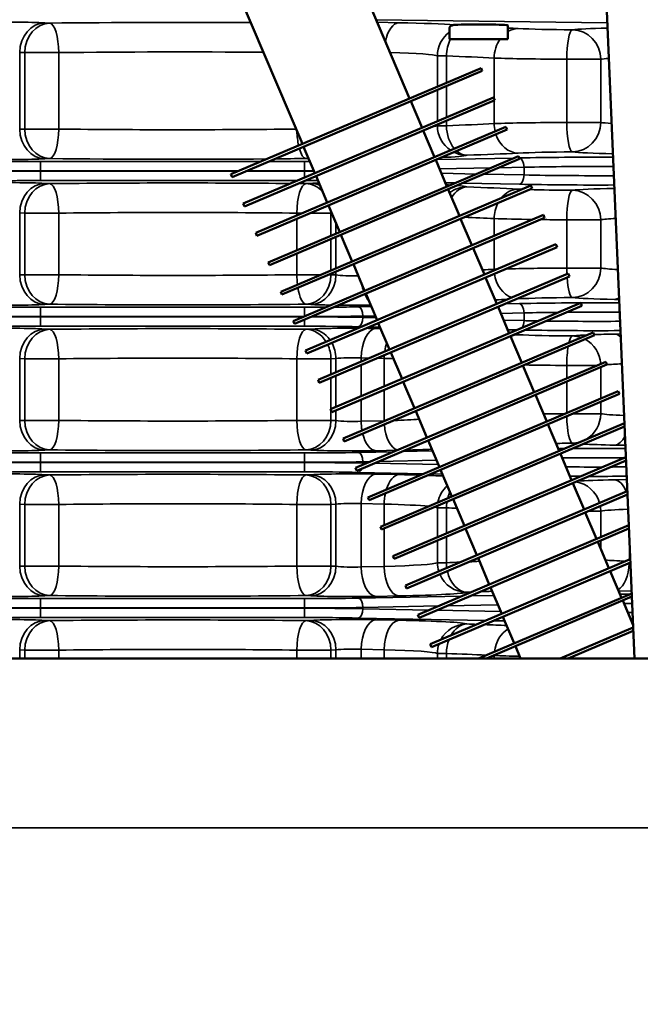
# Model space of a CAD drawing. Header units: inches. Extents: x 1 to 237, y 4 to 150.
# Tile 86 of 166: x 116.31 to 120.31, y 121.25 to 127.58. Entities that reach past the tile are written whole.
import ezdxf

# ---------------------------------------------------------------- set-up
doc = ezdxf.new("R2010")
doc.units = ezdxf.units.IN
doc.header["$LTSCALE"] = 7
doc.header["$MEASUREMENT"] = 0
for name, color, linetype, lineweight in [('Dimension (ANSI)', 7, 'Continuous', 25), ('Visible (ANSI)', 7, 'Continuous', 50), ('Visible Narrow (ANSI)', 7, 'Continuous', 35)]:
    doc.layers.add(name, color=color, linetype=linetype, lineweight=lineweight)
doc.styles.add('Dimension Text', font='tahoma.ttf')
doc.dimstyles.new('Dual Dimension', dxfattribs={"dimscale": 7, "dimtxt": 0.12, "dimasz": 0.098425, "dimexe": 0.125, "dimexo": 0.0625, "dimgap": 0.031496, "dimtad": 0, "dimtih": 1, "dimtoh": 1, "dimrnd": 1e-08, "dimzin": 4, "dimdsep": 46, "dimtxsty": 'Dimension Text', "dimcen": 0.09, "dimdle": 0.393701, "dimclrd": 256, "dimclre": 256, "dimclrt": 256, "dimadec": 0, "dimazin": 1, "dimtfac": 1, "dimtofl": 0, "dimtmove": 0, "dimatfit": 3, "dimfxl": 1, "dimtolj": 1, "dimtzin": 4, "dimlwd": -1, "dimlwe": -1, "dimarcsym": 0})

# ---------------------------------------------------------------- blocks, each defined once
blk = doc.blocks.new('*D10')
at = {"layer": 'Defpoints', "color": 0, "transparency": 16777216}
for p in [(133.3781, 137.6703), (133.3781, 124.9932), (104.713, 109.4716)]:
    blk.add_point(p, dxfattribs=at)
at = {"layer": 'Dimension (ANSI)', "transparency": 16777216}
for p, q in [((104.713, 109.9091), (104.713, 138.5453)), ((133.3781, 125.4307), (133.3781, 138.5453)), ((105.402, 137.6703), (115.1345, 137.6703)), ((132.6891, 137.6703), (122.9566, 137.6703))]:
    blk.add_line(p, q, dxfattribs=at)
for points in [[(105.402, 137.7852), (105.402, 137.5555), (104.713, 137.6703)], [(132.6891, 137.7852), (132.6891, 137.5555), (133.3781, 137.6703)]]:
    blk.add_solid(points, dxfattribs=at)
at = {"layer": 'Dimension (ANSI)', "transparency": 16777216, "insert": (119.0455, 137.6703), "char_height": 0.84, "attachment_point": 5, "style": 'Dimension Text'}
blk.add_mtext('\\A1;{\\H3.0x;(}\\S28.67^ 728.1 mm;{\\H3.0x;)}', dxfattribs=at)

msp = doc.modelspace()

# ---------------------------------------------------------------- linework, layer by layer
at = {"layer": 'Visible (ANSI)'}
for p, q in [((119.9471, 131.0099), (120.2703, 123.4722)), ((118.3615, 128.1618), (118.8222, 127.0765)), ((117.6712, 127.8687), (118.1319, 126.7834)), ((119.0802, 127.4577), (119.0802, 127.5325)), ((119.4552, 127.4577), (119.4552, 127.5458)), ((119.0802, 127.4577), (119.4552, 127.4577)), ((117.6716, 126.588), (119.2825, 127.2718)), ((117.6794, 126.5696), (119.2903, 127.2534)), ((119.2825, 127.2718), (119.2903, 127.2534)), ((117.7519, 126.399), (119.3627, 127.0828)), ((117.7597, 126.3806), (119.3706, 127.0644)), ((118.8301, 127.058), (118.9025, 126.8874)), ((119.3627, 127.0828), (119.3706, 127.0644)), ((117.8321, 126.21), (119.443, 126.8937)), ((117.8399, 126.1915), (119.4508, 126.8753)), ((118.9103, 126.869), (118.9827, 126.6984)), ((119.443, 126.8937), (119.4508, 126.8753)), ((118.1397, 126.765), (118.2121, 126.5944)), ((117.9123, 126.0209), (119.5232, 126.7047)), ((117.9202, 126.0025), (119.531, 126.6863)), ((118.9905, 126.68), (119.063, 126.5093)), ((119.5232, 126.7047), (119.531, 126.6863)), ((117.6716, 126.588), (117.6794, 126.5696)), ((118.2199, 126.5759), (118.2923, 126.4053)), ((117.9926, 125.8319), (119.6035, 126.5156)), ((118.0004, 125.8135), (119.6113, 126.4972)), ((119.0708, 126.4909), (119.1432, 126.3203)), ((119.6035, 126.5156), (119.6113, 126.4972)), ((117.7519, 126.399), (117.7597, 126.3806)), ((118.3002, 126.3869), (118.3726, 126.2163)), ((118.0728, 125.6428), (119.6837, 126.3266)), ((118.0806, 125.6244), (119.6915, 126.3082)), ((119.151, 126.3019), (119.2235, 126.1312)), ((119.6837, 126.3266), (119.6915, 126.3082)), ((117.8321, 126.21), (117.8399, 126.1915)), ((118.3804, 126.1979), (118.4528, 126.0272)), ((118.1531, 125.4538), (119.764, 126.1376)), ((118.1609, 125.4354), (119.7718, 126.1192)), ((119.2313, 126.1128), (119.3037, 125.9422)), ((119.764, 126.1376), (119.7718, 126.1192)), ((117.9123, 126.0209), (117.9202, 126.0025)), ((118.4607, 126.0088), (118.5331, 125.8382)), ((118.2333, 125.2647), (119.8442, 125.9485)), ((118.2411, 125.2463), (119.852, 125.9301)), ((119.3115, 125.9238), (119.3839, 125.7532)), ((119.8442, 125.9485), (119.852, 125.9301)), ((117.9926, 125.8319), (118.0004, 125.8135)), ((118.5409, 125.8198), (118.6133, 125.6491)), ((118.3136, 125.0757), (119.9244, 125.7595)), ((118.3214, 125.0573), (119.9323, 125.7411)), ((119.3918, 125.7347), (119.4642, 125.5641)), ((119.9244, 125.7595), (119.9323, 125.7411)), ((118.0728, 125.6428), (118.0806, 125.6244)), ((118.6211, 125.6307), (118.6936, 125.4601)), ((118.3938, 124.8867), (120.0047, 125.5704)), ((118.4016, 124.8682), (120.0125, 125.552)), ((119.472, 125.5457), (119.5444, 125.3751)), ((120.0047, 125.5704), (120.0125, 125.552)), ((118.1531, 125.4538), (118.1609, 125.4354)), ((118.7014, 125.4417), (118.7738, 125.2711)), ((118.474, 124.6976), (120.0849, 125.3814)), ((118.4819, 124.6792), (120.0927, 125.363)), ((119.5522, 125.3567), (119.6247, 125.186)), ((120.0849, 125.3814), (120.0927, 125.363)), ((118.2333, 125.2647), (118.2411, 125.2463)), ((118.7816, 125.2527), (118.8541, 125.082)), ((118.5543, 124.5086), (120.1652, 125.1923)), ((118.5621, 124.4902), (120.173, 125.1739)), ((119.6325, 125.1676), (119.7049, 124.997)), ((120.1652, 125.1923), (120.173, 125.1739)), ((118.3136, 125.0757), (118.3214, 125.0573)), ((118.8619, 125.0636), (118.9343, 124.893)), ((118.6345, 124.3195), (120.2054, 124.9863)), ((119.7127, 124.9786), (119.7852, 124.8079)), ((118.6424, 124.3011), (120.2063, 124.965)), ((118.3938, 124.8867), (118.4016, 124.8682)), ((118.9421, 124.8746), (119.0145, 124.7039)), ((119.793, 124.7895), (119.8654, 124.6189)), ((118.7148, 124.1305), (120.2148, 124.7672)), ((118.7226, 124.1121), (120.2157, 124.7459)), ((118.474, 124.6976), (118.4819, 124.6792)), ((119.0224, 124.6855), (119.0948, 124.5149)), ((119.8732, 124.6005), (119.9457, 124.4299)), ((118.795, 123.9414), (120.2242, 124.5481)), ((118.8028, 123.923), (120.2251, 124.5267)), ((118.5543, 124.5086), (118.5621, 124.4902)), ((119.1026, 124.4965), (119.175, 124.3258)), ((119.9535, 124.4114), (120.0259, 124.2408)), ((118.6345, 124.3195), (118.6424, 124.3011)), ((118.8753, 123.7524), (120.2336, 124.329)), ((118.8831, 123.734), (120.2345, 124.3076)), ((119.1828, 124.3074), (119.2553, 124.1368)), ((120.0337, 124.2224), (120.1061, 124.0518)), ((118.7148, 124.1305), (118.7226, 124.1121)), ((118.9555, 123.5634), (120.243, 124.1098)), ((118.9633, 123.5449), (120.2439, 124.0885)), ((119.2631, 124.1184), (119.3355, 123.9478)), ((120.114, 124.0334), (120.1864, 123.8627)), ((118.795, 123.9414), (118.8028, 123.923)), ((119.2663, 123.4722), (120.2523, 123.8907)), ((119.3433, 123.9294), (119.4158, 123.7587)), ((119.3175, 123.4722), (120.2533, 123.8694)), ((120.1942, 123.8443), (120.2611, 123.6867)), ((118.8753, 123.7524), (118.8831, 123.734)), ((119.4236, 123.7403), (119.496, 123.5697)), ((119.7919, 123.4722), (120.2617, 123.6716)), ((119.8431, 123.4722), (120.2627, 123.6503)), ((118.9555, 123.5634), (118.9633, 123.5449)), ((119.5038, 123.5513), (119.5374, 123.4722)), ((120.4378, 123.4722), (114.2994, 123.4722))]:
    msp.add_line(p, q, dxfattribs=at)
for radius, start, end in [(2.97, 254.78932, 254.79192), (2.96, 254.7798, 254.783), (2.96, 285.217, 285.2202)]:
    msp.add_arc((117.3302, 129.6317), radius, start, end, dxfattribs=at)
msp.add_ellipse((119.2677, 127.5458), major_axis=(0.1875, 0), ratio=0.034921, start_param=0, end_param=2.543026, dxfattribs=at)
msp.add_open_spline([(119.0802, 127.5325), (119.0802, 127.5327), (119.0802, 127.5329), (119.0806, 127.5366), (119.0845, 127.5412), (119.097, 127.5471), (119.104, 127.549), (119.1128, 127.5495)], degree=3, knots=[-0.2880915, -0.2880915, -0.2880915, -0.2880915, -0.2793785, -0.2793785, -0.1182034, -0.1182034, 0, 0, 0, 0], dxfattribs=at)
at = {"layer": 'Visible Narrow (ANSI)'}
for p, q in [((118.6077, 127.582), (120.0949, 127.5631)), ((118.7538, 127.5632), (118.6144, 127.566)), ((116.5056, 127.5608), (116.4732, 127.5626)), ((116.3121, 127.3727), (116.3444, 127.3709)), ((116.3121, 126.8773), (116.3121, 127.3727)), ((116.3444, 127.3709), (116.5638, 127.3709)), ((116.3444, 127.3709), (116.3444, 126.8791)), ((116.5638, 126.8791), (116.5638, 127.3709)), ((119.0013, 127.3493), (119.0593, 127.3493)), ((119.0013, 127.3493), (119.0013, 127.1525)), ((119.0593, 127.1771), (119.0593, 127.3493)), ((119.3665, 127.336), (119.3665, 127.0739)), ((119.8339, 127.3281), (120.0529, 127.3281)), ((119.8339, 127.3281), (119.8339, 126.9218)), ((120.0529, 126.9218), (120.0529, 127.3281)), ((119.0013, 127.1307), (119.0013, 126.9294)), ((119.0593, 126.954), (119.0593, 127.1553)), ((119.3665, 127.0627), (119.3665, 126.914)), ((119.0593, 126.9006), (119.0593, 126.9322)), ((116.3444, 126.8791), (116.3121, 126.8773)), ((116.5638, 126.8791), (116.3444, 126.8791)), ((119.0013, 126.9076), (119.0013, 126.9006)), ((119.0593, 126.9006), (119.0013, 126.9006)), ((120.0529, 126.9218), (119.8339, 126.9218)), ((116.4732, 126.6874), (116.5056, 126.6892)), ((118.1549, 126.6892), (118.1723, 126.6882)), ((119.4948, 126.6926), (118.9968, 126.6826)), ((119.5291, 126.6933), (119.5281, 126.6933)), ((116.4451, 126.6692), (116.4451, 126.6092)), ((117.8628, 126.6692), (116.4451, 126.6692)), ((118.1466, 126.6692), (117.914, 126.6692)), ((118.1466, 126.6692), (118.1466, 126.6092)), ((119.015, 126.6224), (119.345, 126.629)), ((119.3988, 126.6301), (119.5591, 126.6334)), ((119.5591, 126.6334), (119.5591, 126.5835)), ((116.4451, 126.6076), (116.4451, 126.6092)), ((116.4451, 126.6092), (117.7215, 126.6092)), ((116.4451, 126.5476), (116.4451, 126.6076)), ((117.7177, 126.6076), (116.4451, 126.6076)), ((118.1466, 126.6076), (117.7689, 126.6076)), ((117.7727, 126.6092), (118.1466, 126.6092)), ((118.1466, 126.6092), (118.1466, 126.6076)), ((118.1466, 126.5666), (118.1466, 126.6076)), ((119.2522, 126.5896), (119.027, 126.5942)), ((119.5591, 126.5835), (119.3011, 126.5887)), ((116.4451, 126.5476), (118.102, 126.5476)), ((116.5056, 126.5276), (116.4732, 126.5294)), ((118.1873, 126.5294), (118.1549, 126.5276)), ((119.0529, 126.5331), (119.116, 126.5318)), ((119.1648, 126.5308), (119.5291, 126.5235)), ((116.3121, 126.3395), (116.3444, 126.3377)), ((116.3121, 125.9398), (116.3121, 126.3395)), ((116.3444, 126.3377), (116.5638, 126.3377)), ((116.3444, 126.3377), (116.3444, 125.9416)), ((116.5638, 125.9416), (116.5638, 126.3377)), ((118.0966, 126.3377), (118.1331, 126.3377)), ((118.0966, 126.3377), (118.0966, 126.3222)), ((118.0966, 126.3005), (118.0966, 126.0991)), ((118.1843, 126.3377), (118.316, 126.3377)), ((118.316, 126.3377), (118.3209, 126.338)), ((118.316, 126.1923), (118.316, 126.3377)), ((119.3665, 126.3028), (119.3665, 126.192)), ((118.3484, 126.2733), (118.3484, 126.206)), ((119.8339, 126.295), (120.0529, 126.295)), ((119.8339, 126.295), (119.8339, 125.9843)), ((120.0529, 125.9843), (120.0529, 126.295)), ((118.316, 125.9692), (118.316, 126.1705)), ((118.3484, 126.1843), (118.3484, 125.9829)), ((119.3665, 126.1702), (119.3665, 125.9765)), ((118.0966, 126.0774), (118.0966, 125.9416)), ((120.0529, 125.9843), (119.8339, 125.9843)), ((116.3444, 125.9416), (116.3121, 125.9398)), ((116.5638, 125.9416), (116.3444, 125.9416)), ((118.2511, 125.9416), (118.0966, 125.9416)), ((118.316, 125.9416), (118.3022, 125.9416)), ((118.316, 125.9416), (118.316, 125.9474)), ((118.3484, 125.9398), (118.316, 125.9416)), ((118.3484, 125.9612), (118.3484, 125.9398)), ((116.4451, 125.7317), (116.4451, 125.6717)), ((118.1466, 125.7317), (116.4451, 125.7317)), ((116.4732, 125.7499), (116.5056, 125.7517)), ((118.1466, 125.7317), (118.1466, 125.6741)), ((118.1549, 125.7517), (118.1873, 125.7499)), ((118.5762, 125.7366), (118.4916, 125.7349)), ((119.5291, 125.7558), (119.4371, 125.754)), ((120.1424, 125.7823), (120.1713, 125.7817)), ((116.4451, 125.6701), (116.4451, 125.6717)), ((116.4451, 125.6717), (118.1409, 125.6717)), ((116.4451, 125.6101), (116.4451, 125.6701)), ((118.1371, 125.6701), (116.4451, 125.6701)), ((118.5216, 125.6749), (118.6017, 125.6766)), ((118.5216, 125.6669), (118.5216, 125.6749)), ((118.6065, 125.6652), (118.5216, 125.6669)), ((119.4095, 125.6928), (119.5591, 125.6959)), ((119.5591, 125.6959), (119.5591, 125.646)), ((116.4451, 125.6101), (118.1466, 125.6101)), ((118.1466, 125.6101), (118.1466, 125.6524)), ((118.4916, 125.6069), (118.5128, 125.6065)), ((118.5617, 125.6055), (118.6325, 125.6041)), ((119.5591, 125.646), (119.4283, 125.6486)), ((116.5056, 125.5901), (116.4732, 125.5919)), ((118.1873, 125.5919), (118.1549, 125.5901)), ((118.6363, 125.5949), (118.6052, 125.5956)), ((119.4543, 125.5875), (119.5163, 125.5862)), ((120.1808, 125.5603), (120.1424, 125.5595)), ((116.3121, 125.402), (116.3444, 125.4002)), ((116.3121, 125.0023), (116.3121, 125.402)), ((116.3444, 125.4002), (116.5638, 125.4002)), ((116.3444, 125.4002), (116.3444, 125.0041)), ((116.5638, 125.0041), (116.5638, 125.4002)), ((118.0966, 125.4002), (118.316, 125.4002)), ((118.0966, 125.4002), (118.0966, 125.0041)), ((118.316, 125.4002), (118.3484, 125.402)), ((118.316, 125.2998), (118.316, 125.4002)), ((118.3484, 125.402), (118.3484, 125.3136)), ((118.5102, 125.4057), (118.5629, 125.4046)), ((118.5102, 125.3823), (118.5102, 125.4057)), ((118.5102, 125.1591), (118.5102, 125.3605)), ((118.6117, 125.4036), (118.6588, 125.4027)), ((118.6588, 125.4027), (118.6588, 125.2222)), ((119.8339, 125.3575), (120.0286, 125.3575)), ((119.8339, 125.3575), (119.8339, 125.2748)), ((118.3484, 125.2919), (118.3484, 125.0905)), ((120.0529, 125.1447), (120.0529, 125.3461)), ((118.316, 125.0767), (118.316, 125.2781)), ((119.8339, 125.2531), (119.8339, 125.0517)), ((118.6588, 125.2005), (118.6588, 125.0016)), ((118.5102, 124.9986), (118.5102, 125.1374)), ((120.0529, 125.0468), (120.0529, 125.123)), ((118.316, 125.0041), (118.316, 125.0699)), ((118.3484, 125.0688), (118.3484, 125.0023)), ((120.0529, 125.0468), (119.8736, 125.0468)), ((116.3444, 125.0041), (116.3121, 125.0023)), ((116.5638, 125.0041), (116.3444, 125.0041)), ((118.316, 125.0041), (118.0966, 125.0041)), ((118.3484, 125.0023), (118.316, 125.0041)), ((118.6588, 125.0016), (118.5102, 124.9986)), ((120.1424, 124.8448), (120.2115, 124.8434)), ((116.4451, 124.7942), (116.4451, 124.7342)), ((118.1466, 124.7942), (116.4451, 124.7942)), ((116.4732, 124.8124), (116.5056, 124.8142)), ((118.1466, 124.7942), (118.1466, 124.7342)), ((118.1549, 124.8142), (118.1873, 124.8124)), ((118.72, 124.802), (118.4916, 124.7974)), ((118.6052, 124.8088), (118.7424, 124.8115)), ((118.9708, 124.8071), (118.7737, 124.8031)), ((116.4451, 124.7326), (116.4451, 124.7342)), ((116.4451, 124.7342), (118.1466, 124.7342)), ((116.4451, 124.6726), (116.4451, 124.7326)), ((118.1466, 124.7326), (116.4451, 124.7326)), ((118.1466, 124.7342), (118.1466, 124.7326)), ((118.1466, 124.6726), (118.1466, 124.7326)), ((118.5216, 124.7374), (118.5702, 124.7384)), ((118.5216, 124.7294), (118.5216, 124.7374)), ((118.5476, 124.7288), (118.5216, 124.7294)), ((119.0079, 124.7196), (118.5965, 124.7279)), ((118.6239, 124.7395), (118.9963, 124.747)), ((116.4451, 124.6726), (118.1466, 124.6726)), ((116.5056, 124.6526), (116.4732, 124.6544)), ((118.1873, 124.6544), (118.1549, 124.6526)), ((118.4916, 124.6694), (118.9132, 124.6609)), ((118.7538, 124.6551), (118.6052, 124.6581)), ((118.9621, 124.6599), (119.0338, 124.6585)), ((120.2209, 124.6236), (120.1424, 124.622)), ((116.3121, 124.4645), (116.3444, 124.4627)), ((116.3121, 124.0648), (116.3121, 124.4645)), ((116.3444, 124.4627), (116.5638, 124.4627)), ((116.3444, 124.4627), (116.3444, 124.0666)), ((116.5638, 124.0666), (116.5638, 124.4627)), ((118.0966, 124.4627), (118.316, 124.4627)), ((118.0966, 124.4627), (118.0966, 124.0666)), ((118.316, 124.4627), (118.3484, 124.4645)), ((118.316, 124.0666), (118.316, 124.4627)), ((118.3484, 124.4645), (118.3484, 124.0648)), ((118.5102, 124.4682), (118.6588, 124.4652)), ((118.5102, 124.0611), (118.5102, 124.4682)), ((118.6588, 124.4652), (118.6588, 124.3298)), ((119.0013, 124.4412), (119.0593, 124.4412)), ((119.0013, 124.4412), (119.0013, 124.2521)), ((119.0593, 124.2767), (119.0593, 124.4412)), ((119.9736, 124.42), (120.0529, 124.42)), ((120.0529, 124.2523), (120.0529, 124.42)), ((118.6588, 124.3081), (118.6588, 124.0641)), ((119.0013, 124.2304), (119.0013, 124.0881)), ((119.0593, 124.0881), (119.0593, 124.255)), ((120.0529, 124.1772), (120.0529, 124.2306)), ((120.2374, 124.2384), (120.2374, 124.1075)), ((119.0593, 124.0881), (119.0013, 124.0881)), ((116.3444, 124.0666), (116.3121, 124.0648)), ((116.5638, 124.0666), (116.3444, 124.0666)), ((118.316, 124.0666), (118.0966, 124.0666)), ((118.3484, 124.0648), (118.316, 124.0666)), ((118.6588, 124.0641), (118.5102, 124.0611)), ((120.1677, 123.9068), (120.2517, 123.9051)), ((116.4451, 123.8567), (116.4451, 123.7967)), ((118.1466, 123.8567), (116.4451, 123.8567)), ((116.4732, 123.8749), (116.5056, 123.8767)), ((118.1466, 123.8567), (118.1466, 123.7967)), ((118.1549, 123.8767), (118.1873, 123.8749)), ((119.1603, 123.8734), (118.4916, 123.8599)), ((118.6052, 123.8713), (118.7538, 123.8742)), ((119.3653, 123.8775), (119.2141, 123.8745)), ((116.4451, 123.7951), (116.4451, 123.7967)), ((116.4451, 123.7967), (118.1466, 123.7967)), ((116.4451, 123.7351), (116.4451, 123.7951)), ((118.1466, 123.7951), (116.4451, 123.7951)), ((118.1466, 123.7967), (118.1466, 123.7951)), ((118.1466, 123.7351), (118.1466, 123.7951)), ((118.5216, 123.7999), (119.0105, 123.8098)), ((118.5216, 123.7919), (118.5216, 123.7999)), ((118.948, 123.7833), (118.5216, 123.7919)), ((119.4093, 123.774), (118.9969, 123.7823)), ((119.0642, 123.8109), (119.3908, 123.8175)), ((116.4451, 123.7351), (118.1466, 123.7351)), ((116.5056, 123.7151), (116.4732, 123.7169)), ((118.1873, 123.7169), (118.1549, 123.7151)), ((118.4916, 123.7319), (119.3136, 123.7153)), ((118.7538, 123.7176), (118.6052, 123.7206)), ((119.3624, 123.7144), (119.4352, 123.7129)), ((120.2611, 123.6869), (120.261, 123.6869)), ((116.3121, 123.527), (116.3444, 123.5252)), ((116.3121, 123.4722), (116.3121, 123.527)), ((116.3444, 123.5252), (116.5638, 123.5252)), ((116.3444, 123.5252), (116.3444, 123.4722)), ((116.5638, 123.4722), (116.5638, 123.5252)), ((118.0966, 123.5252), (118.316, 123.5252)), ((118.0966, 123.5252), (118.0966, 123.4722)), ((118.316, 123.5252), (118.3484, 123.527)), ((118.316, 123.4722), (118.316, 123.5252)), ((118.3484, 123.527), (118.3484, 123.4722)), ((118.5102, 123.5307), (118.6588, 123.5277)), ((118.5102, 123.4722), (118.5102, 123.5307)), ((118.6588, 123.5277), (118.6588, 123.4722)), ((119.0013, 123.5037), (119.0593, 123.5037)), ((119.0013, 123.5037), (119.0013, 123.4722)), ((119.0593, 123.4722), (119.0593, 123.5037)), ((119.3665, 123.4903), (119.3665, 123.4722)), ((120.4653, 122.3815), (114.2719, 122.3815))]:
    msp.add_line(p, q, dxfattribs=at)
for centre, major_axis, ratio, start_param, end_param in [((116.2103, 127.5568), (-0.31, 0), 0.034921, 3.700098, 5.235988), ((117.3302, 127.4713), (-2.69, 0), 0.034921, 4.536632, 5.023972), ((116.4732, 127.3727), (0.0106, 0.1897), 0.847676, 0.065832, 1.618133), ((116.5056, 127.3709), (0.0106, 0.1897), 0.847676, 0.065832, 1.618133), ((116.5056, 127.3709), (-0.0021, 0.19), 0.306548, 4.708941, 6.246512), ((118.7538, 127.3733), (0.0038, 0.19), 0.499924, 0.040307, 1.203852), ((118.3138, 127.5366), (-0.88, 0), 0.034921, 3.57395, 4.18879), ((119.1907, 127.3493), (0.0723, 0.1757), 0.995821, 1.014865, 1.959942), ((117.3302, 127.4713), (-2.69, 0), 0.034921, 3.760494, 3.801641), ((119.5213, 127.336), (0.0093, 0.1898), 0.814187, 0.060145, 0.500983), ((119.9774, 127.5372), (-0.56, 0), 0.034921, 0.618902, 1.378278), ((119.8703, 127.3281), (0.0013, 0.19), 0.191327, 0.035564, 1.572099), ((120.4374, 127.5123), (-0.59, 0), 0.034921, 5.328808, 6.004144), ((119.8703, 127.3281), (-0.023, 0.1886), 0.960779, 4.59582, 6.157004), ((119.1907, 127.3493), (0.0063, 0.1899), 0.691408, 0.986847, 1.593912), ((119.1907, 127.3493), (-0.0063, -0.1899), 0.691408, 4.12844, 4.735504), ((119.5213, 127.336), (0.0093, 0.1898), 0.814187, 0.915125, 1.610694), ((117.3302, 127.2815), (2.5, 0), 0.037575, 1.348439, 1.882379), ((118.3138, 127.3467), (0.69, 0), 0.044537, 0.084602, 0.982587), ((117.3302, 127.2815), (2.5, 0), 0.037575, 0.618902, 0.807082), ((119.9774, 127.3473), (0.75, 0), 0.026074, 3.760494, 4.519871), ((120.4374, 127.3224), (0.4, 0), 0.051508, 2.553128, 2.862551), ((116.4732, 126.8773), (0.0106, -0.1897), 0.847676, 4.665052, 6.217353), ((116.5056, 126.8791), (0.0106, -0.1897), 0.847676, 4.665052, 6.217353), ((116.5056, 126.8791), (-0.0021, -0.19), 0.306548, 0.036673, 1.574244), ((117.3302, 126.9685), (-2.5, 0), 0.037575, 1.259214, 1.880122), ((118.3138, 126.9032), (-0.69, 0), 0.044537, 2.817749, 3.05699), ((119.1907, 126.9006), (-0.0723, 0.1757), 0.995821, 1.18165, 2.166801), ((117.3302, 126.9685), (-2.5, 0), 0.037575, 2.334511, 2.522691), ((119.1907, 126.9006), (0.0063, -0.1899), 0.691408, 4.689274, 5.581929), ((119.9774, 126.9027), (-0.75, 0), 0.026074, 4.904907, 5.664284), ((119.5213, 126.914), (0.0093, -0.1898), 0.814187, 4.672492, 4.93917), ((119.8703, 126.9218), (0.0013, -0.19), 0.191327, 4.711087, 6.247621), ((119.8703, 126.9218), (-0.023, -0.1886), 0.960779, 0.126182, 1.687365), ((120.4374, 126.9275), (-0.4, 0), 0.051508, 0.279042, 0.665064), ((118.1549, 126.8791), (-0.0021, 0.19), 0.306548, 1.637848, 2.159022), ((119.5213, 126.914), (0.0093, -0.1898), 0.814187, 5.046671, 6.22304), ((118.1549, 126.8791), (0.0021, -0.19), 0.306548, 5.431453, 6.246512), ((116.2103, 126.6931), (0.31, 0), 0.034921, 4.18879, 5.72468), ((117.3302, 126.7786), (2.69, 0), 0.034921, 4.400806, 4.927479), ((117.3302, 126.7786), (2.69, 0), 0.034921, 4.947374, 5.023972), ((118.1549, 126.8791), (-0.0106, -0.1897), 0.847676, 0.065832, 0.167678), ((118.3138, 126.7134), (0.88, 0), 0.034921, 5.656928, 6.198583), ((119.1907, 126.9006), (0.0723, -0.1757), 0.995821, 5.440866, 5.89109), ((119.1907, 126.9006), (0.0063, -0.1899), 0.691408, 5.722136, 6.23486), ((117.3302, 126.7786), (2.69, 0), 0.034921, 5.476104, 5.664284), ((119.9774, 126.7128), (0.56, 0), 0.034921, 1.763315, 2.522691), ((120.0341, 126.6628), (-1.01, 0), 0.034921, 4.615324, 5.235988), ((119.5291, 126.6334), (-0.0012, 0.06), 0.499924, 4.70231, 6.242878), ((120.4374, 126.7376), (0.59, 0), 0.034921, 3.420634, 4.166331), ((116.4451, 126.6933), (-0.69, 0), 0.034921, 1.22173, 1.570796), ((118.1466, 126.6933), (-0.69, 0), 0.034921, 1.570796, 1.619672), ((120.0341, 126.6028), (0.95, 0), 0.037126, 1.464857, 2.094395), ((116.4451, 126.6333), (0.75, 0), 0.032127, 4.363323, 4.712389), ((116.4451, 126.5835), (-0.75, 0), 0.032127, 4.712389, 5.061455), ((118.1466, 126.6333), (0.75, 0), 0.032127, 4.712389, 4.79133), ((118.1466, 126.5835), (-0.75, 0), 0.032127, 4.632444, 4.712389), ((119.5291, 126.5835), (-0.0012, -0.06), 0.499924, 0.040307, 1.580875), ((120.0341, 126.614), (-0.95, 0), 0.037126, 1.047198, 1.679412), ((116.2103, 126.5237), (-0.31, 0), 0.034921, 3.700098, 5.235988), ((116.4451, 126.5235), (0.69, 0), 0.034921, 1.570796, 1.919862), ((116.4732, 126.3395), (0.0106, 0.1897), 0.847676, 0.065832, 1.618133), ((116.5056, 126.3377), (0.0106, 0.1897), 0.847676, 0.065832, 1.618133), ((117.3302, 126.4382), (-2.69, 0), 0.034921, 4.438704, 5.023972), ((116.5056, 126.3377), (-0.0021, 0.19), 0.306548, 4.708941, 6.246512), ((118.1549, 126.3377), (0.0021, 0.19), 0.306548, 0.036673, 1.574244), ((117.3302, 126.4382), (-2.69, 0), 0.034921, 4.400806, 4.419349), ((118.1466, 126.5235), (0.69, 0), 0.034921, 1.446719, 1.561243), ((118.1549, 126.3377), (-0.0106, 0.1897), 0.847676, 5.493379, 6.217353), ((118.4502, 126.5237), (-0.31, 0), 0.034921, 5.462881, 5.72468), ((118.1873, 126.3395), (-0.0106, 0.1897), 0.847676, 5.846369, 6.217353), ((118.3138, 126.5035), (-0.88, 0), 0.034921, 3.64616, 3.703476), ((119.1907, 126.3162), (0.0723, 0.1757), 0.995821, 0.392095, 1.017869), ((119.1907, 126.3162), (0.0063, 0.1899), 0.691408, 0.048325, 0.889027), ((119.1907, 126.3162), (0.0063, 0.1899), 0.691408, 0.048325, 0.889027), ((118.3138, 126.5035), (-0.88, 0), 0.034921, 3.226195, 3.53127), ((117.3302, 126.4382), (-2.69, 0), 0.034921, 3.760494, 3.948674), ((119.5213, 126.3028), (0.0093, 0.1898), 0.814187, 0.060145, 0.846274), ((119.9774, 126.504), (-0.56, 0), 0.034921, 0.618902, 0.693316), ((120.0341, 126.554), (1.01, 0), 0.034921, 4.18879, 4.817089), ((119.9774, 126.504), (-0.56, 0), 0.034921, 0.816082, 1.378278), ((120.4374, 126.4792), (-0.59, 0), 0.034921, 5.239587, 6.004144), ((119.8703, 126.295), (0.0013, 0.19), 0.191327, 0.035564, 1.572099), ((119.8703, 126.295), (-0.023, 0.1886), 0.960779, 4.59582, 6.157004), ((119.5213, 126.3028), (0.0093, 0.1898), 0.814187, 1.047636, 1.610694), ((117.3302, 126.2483), (2.5, 0), 0.037575, 1.259214, 1.882379), ((118.1549, 126.3377), (0.0106, -0.1897), 0.847676, 1.523459, 1.593121), ((117.3302, 126.2483), (2.5, 0), 0.037575, 0.618902, 0.741248), ((119.9774, 126.3142), (0.75, 0), 0.026074, 3.760494, 4.206692), ((120.4374, 126.2893), (0.4, 0), 0.051508, 2.376561, 2.862551), ((119.9774, 126.3142), (0.75, 0), 0.026074, 4.280896, 4.519871), ((119.9774, 125.9652), (-0.75, 0), 0.026074, 4.904907, 5.508954), ((119.8703, 125.9843), (-0.0013, 0.19), 0.191327, 1.569494, 1.780248), ((119.8703, 125.9843), (-0.023, -0.1886), 0.960779, 0.126182, 1.687365), ((120.4374, 125.99), (-0.4, 0), 0.051508, 0.279042, 0.814617), ((116.4732, 125.9398), (0.0106, -0.1897), 0.847676, 4.665052, 6.217353), ((116.5056, 125.9416), (0.0106, -0.1897), 0.847676, 4.665052, 6.217353), ((116.5056, 125.9416), (-0.0021, -0.19), 0.306548, 0.036673, 1.574244), ((117.3302, 126.031), (-2.5, 0), 0.037575, 1.259214, 1.882379), ((118.1549, 125.9416), (-0.0021, 0.19), 0.306548, 1.567349, 1.909989), ((118.1549, 125.9416), (-0.0106, -0.1897), 0.847676, 0.065832, 1.618133), ((118.1873, 125.9398), (-0.0106, -0.1897), 0.847676, 0.065832, 1.618133), ((118.4502, 125.9455), (-0.12, 0), 0.090212, 0.558505, 1.92546), ((117.3302, 126.031), (-2.5, 0), 0.037575, 2.472213, 2.522691), ((119.9774, 125.9652), (-0.75, 0), 0.026074, 5.620534, 5.664284), ((119.5213, 125.9765), (0.0093, -0.1898), 0.814187, 4.672492, 4.712178), ((119.5213, 125.9765), (0.0093, -0.1898), 0.814187, 4.822738, 5.958152), ((119.8703, 125.9843), (0.0013, -0.19), 0.191327, 5.037607, 6.247621), ((118.1549, 125.9416), (0.0021, -0.19), 0.306548, 5.168897, 6.246512), ((118.6052, 125.9361), (0.0038, -0.19), 0.499924, 5.00055, 5.262081), ((118.6052, 125.9361), (0.0038, -0.19), 0.499924, 5.383539, 5.77601), ((119.9774, 125.7753), (0.56, 0), 0.034921, 1.763315, 2.522691), ((120.4374, 125.8001), (0.59, 0), 0.034921, 3.420634, 4.18879), ((120.1424, 125.9722), (-0.0038, -0.19), 0.499924, 0.040307, 0.343316), ((116.2103, 125.7556), (0.31, 0), 0.034921, 4.18879, 5.72468), ((116.4451, 125.7558), (-0.69, 0), 0.034921, 1.22173, 1.570796), ((117.3302, 125.8411), (2.69, 0), 0.034921, 4.400806, 5.023972), ((118.1466, 125.7558), (-0.69, 0), 0.034921, 1.570796, 1.770179), ((118.4502, 125.7556), (0.31, 0), 0.034921, 3.700098, 4.263384), ((118.1466, 125.7558), (-0.69, 0), 0.034921, 1.848097, 2.094395), ((118.4502, 125.7556), (0.31, 0), 0.034921, 4.434881, 5.117537), ((118.4916, 125.6749), (-0.0012, 0.06), 0.499924, 4.70231, 6.242878), ((117.3302, 125.8411), (2.69, 0), 0.034921, 5.574517, 5.623303), ((117.3302, 125.8411), (2.69, 0), 0.034921, 5.65901, 5.664284), ((119.5213, 125.9765), (0.0093, -0.1898), 0.814187, 6.180832, 6.22304), ((120.0341, 125.7253), (-1.01, 0), 0.034921, 4.575243, 5.235988), ((119.5291, 125.6959), (-0.0012, 0.06), 0.499924, 4.70231, 6.242878), ((116.4451, 125.6958), (0.75, 0), 0.032127, 4.363323, 4.712389), ((116.4451, 125.646), (-0.75, 0), 0.032127, 4.712389, 5.061455), ((118.1466, 125.646), (-0.75, 0), 0.032127, 4.18879, 4.656943), ((118.1466, 125.6958), (0.75, 0), 0.032127, 4.773181, 5.235988), ((118.4916, 125.6669), (-0.0012, -0.06), 0.499924, 0.040307, 1.580875), ((120.0341, 125.6653), (0.95, 0), 0.037126, 1.838572, 2.094395), ((120.0341, 125.6653), (0.95, 0), 0.037126, 1.42219, 1.781892), ((116.4451, 125.586), (0.69, 0), 0.034921, 1.570796, 1.919862), ((118.1466, 125.586), (0.69, 0), 0.034921, 1.047198, 1.570796), ((119.5291, 125.646), (-0.0012, -0.06), 0.499924, 0.692503, 1.580875), ((120.0341, 125.6765), (-0.95, 0), 0.037126, 1.047198, 1.15784), ((120.0341, 125.6765), (-0.95, 0), 0.037126, 1.213991, 1.722076), ((116.2103, 125.5862), (-0.31, 0), 0.034921, 3.700098, 5.235988), ((116.4732, 125.402), (0.0106, 0.1897), 0.847676, 0.065832, 1.618133), ((116.5056, 125.4002), (0.0106, 0.1897), 0.847676, 0.065832, 1.618133), ((117.3302, 125.5007), (-2.69, 0), 0.034921, 4.400806, 5.023972), ((116.5056, 125.4002), (-0.0021, 0.19), 0.306548, 4.708941, 6.246512), ((118.1549, 125.4002), (0.0021, 0.19), 0.306548, 0.036673, 1.574244), ((118.1549, 125.4002), (-0.0106, 0.1897), 0.847676, 5.279438, 6.217353), ((118.4502, 125.5862), (-0.31, 0), 0.034921, 4.58255, 5.72468), ((118.1873, 125.402), (-0.0106, 0.1897), 0.847676, 5.34099, 6.217353), ((118.6052, 125.4057), (0.0038, 0.19), 0.499924, 0.040307, 1.580875), ((118.4502, 125.5862), (-0.31, 0), 0.034921, 4.18879, 4.416379), ((119.5213, 125.3653), (0.0093, 0.1898), 0.814187, 0.060145, 0.380219), ((117.3302, 125.5007), (-2.69, 0), 0.034921, 3.760494, 3.775803), ((119.9774, 125.5665), (-0.56, 0), 0.034921, 0.618902, 1.378278), ((120.0341, 125.6165), (1.01, 0), 0.034921, 4.22968, 4.857192), ((119.8703, 125.3575), (0.0013, 0.19), 0.191327, 0.035564, 0.691688), ((120.4374, 125.5417), (-0.59, 0), 0.034921, 5.637711, 6.004144), ((119.8703, 125.3575), (-0.023, 0.1886), 0.960779, 5.841643, 6.157004), ((120.4374, 125.5417), (-0.59, 0), 0.034921, 5.235988, 5.520579), ((120.1424, 125.3696), (-0.0038, 0.19), 0.499924, 5.817957, 6.242878), ((118.1549, 125.4002), (0.0106, -0.1897), 0.847676, 1.523459, 2.028239), ((118.1873, 125.402), (-0.0106, 0.1897), 0.847676, 4.665052, 5.229695), ((118.7538, 125.4027), (0.0038, 0.19), 0.499924, 1.01872, 1.346887), ((119.8703, 125.3575), (0.0013, 0.19), 0.191327, 0.869735, 1.572099), ((119.8703, 125.3575), (0.023, -0.1886), 0.960779, 1.507867, 2.550685), ((118.7538, 125.4027), (0.0038, 0.19), 0.499924, 1.46836, 1.580875), ((117.3302, 125.3108), (2.5, 0), 0.037575, 1.259214, 1.882379), ((118.4502, 125.3963), (0.12, 0), 0.090212, 1.047198, 2.583087), ((118.3138, 125.3761), (0.69, 0), 0.044537, 0.943742, 1.047198), ((119.9774, 125.3767), (0.75, 0), 0.026074, 4.123864, 4.519871), ((120.4374, 125.3518), (0.4, 0), 0.051508, 2.24091, 2.620363), ((119.9774, 125.0277), (-0.75, 0), 0.026074, 4.920761, 5.113961), ((119.8703, 125.0468), (0.0013, -0.19), 0.191327, 4.799289, 6.247621), ((119.8703, 125.0468), (-0.023, -0.1886), 0.960779, 0.632007, 1.687365), ((120.4374, 125.0525), (-0.4, 0), 0.051508, 0.279042, 0.945328), ((116.4732, 125.0023), (0.0106, -0.1897), 0.847676, 4.665052, 6.217353), ((116.5056, 125.0041), (0.0106, -0.1897), 0.847676, 4.665052, 6.217353), ((116.5056, 125.0041), (-0.0021, -0.19), 0.306548, 0.036673, 1.574244), ((117.3302, 125.0935), (-2.5, 0), 0.037575, 1.259214, 1.882379), ((118.1549, 125.0041), (0.0021, -0.19), 0.306548, 4.708941, 6.246512), ((118.1549, 125.0041), (-0.0106, -0.1897), 0.847676, 0.065832, 1.618133), ((118.1873, 125.0023), (-0.0106, -0.1897), 0.847676, 0.065832, 1.618133), ((118.4502, 125.008), (-0.12, 0), 0.090212, 0.558505, 2.094395), ((118.6052, 124.9986), (0.0038, -0.19), 0.499924, 4.70231, 5.024386), ((118.3138, 125.0282), (-0.69, 0), 0.044537, 2.094395, 2.104893), ((118.7538, 125.0016), (0.0038, -0.19), 0.499924, 4.70231, 4.715326), ((118.7538, 125.0016), (0.0038, -0.19), 0.499924, 4.827658, 6.157632), ((118.3138, 125.0282), (-0.69, 0), 0.044537, 2.200302, 2.543983), ((118.6052, 124.9986), (0.0038, -0.19), 0.499924, 5.13728, 6.242878), ((120.1424, 125.0347), (-0.0038, -0.19), 0.499924, 0.040307, 0.81529), ((119.9774, 124.8378), (0.56, 0), 0.034921, 1.763315, 1.960182), ((119.8703, 125.0468), (-0.023, -0.1886), 0.960779, 0.126182, 0.379145), ((120.4374, 124.8626), (0.59, 0), 0.034921, 3.420634, 3.545646), ((120.4374, 124.8626), (0.59, 0), 0.034921, 3.706866, 4.18879), ((116.2103, 124.8181), (0.31, 0), 0.034921, 4.18879, 5.72468), ((116.4451, 124.8183), (-0.69, 0), 0.034921, 1.22173, 1.570796), ((117.3302, 124.9036), (2.69, 0), 0.034921, 4.400806, 5.023972), ((118.1466, 124.8183), (-0.69, 0), 0.034921, 1.570796, 2.094395), ((118.4502, 124.8181), (0.31, 0), 0.034921, 3.700098, 5.235988), ((118.4916, 124.7374), (-0.0012, 0.06), 0.499924, 4.70231, 6.242878), ((118.3138, 124.8384), (0.88, 0), 0.034921, 5.292672, 5.547533), ((120.0341, 124.7878), (-1.01, 0), 0.034921, 4.927154, 4.967499), ((120.0341, 124.7878), (-1.01, 0), 0.034921, 4.534936, 4.874732), ((116.4451, 124.7583), (0.75, 0), 0.032127, 4.363323, 4.712389), ((116.4451, 124.7085), (-0.75, 0), 0.032127, 4.712389, 5.061455), ((118.1466, 124.7583), (0.75, 0), 0.032127, 4.712389, 5.235988), ((118.1466, 124.7085), (-0.75, 0), 0.032127, 4.18879, 4.712389), ((118.4916, 124.7294), (-0.0012, -0.06), 0.499924, 1.381241, 1.580875), ((120.0341, 124.7278), (0.95, 0), 0.037126, 1.391244, 1.81475), ((116.2103, 124.6487), (-0.31, 0), 0.034921, 3.700098, 5.235988), ((116.4451, 124.6485), (0.69, 0), 0.034921, 1.570796, 1.919862), ((116.4732, 124.4645), (0.0106, 0.1897), 0.847676, 0.065832, 1.618133), ((116.5056, 124.4627), (0.0106, 0.1897), 0.847676, 0.065832, 1.618133), ((117.3302, 124.5632), (-2.69, 0), 0.034921, 4.400806, 5.023972), ((116.5056, 124.4627), (-0.0021, 0.19), 0.306548, 4.708941, 6.246512), ((118.1549, 124.4627), (0.0021, 0.19), 0.306548, 0.036673, 1.574244), ((118.1466, 124.6485), (0.69, 0), 0.034921, 1.047198, 1.570796), ((118.1549, 124.4627), (-0.0106, 0.1897), 0.847676, 4.665052, 6.217353), ((118.4502, 124.6487), (-0.31, 0), 0.034921, 4.18879, 5.72468), ((118.1873, 124.4645), (-0.0106, 0.1897), 0.847676, 4.665052, 6.217353), ((118.4916, 124.7294), (-0.0012, -0.06), 0.499924, 0.040307, 0.935421), ((118.6052, 124.4682), (0.0038, 0.19), 0.499924, 0.040307, 1.580875), ((118.7538, 124.4652), (0.0038, 0.19), 0.499924, 0.040307, 1.065796), ((118.3138, 124.6285), (-0.88, 0), 0.034921, 3.996484, 4.18879), ((118.3138, 124.6285), (-0.88, 0), 0.034921, 3.743417, 3.92246), ((120.0341, 124.739), (-0.95, 0), 0.037126, 1.353227, 1.603644), ((120.0341, 124.739), (-0.95, 0), 0.037126, 1.657912, 1.765017), ((120.0341, 124.679), (1.01, 0), 0.034921, 4.533721, 4.60364), ((119.8703, 124.42), (-0.023, 0.1886), 0.960779, 4.874412, 6.039405), ((120.4374, 124.6042), (-0.59, 0), 0.034921, 5.235988, 5.848258), ((120.0341, 124.679), (1.01, 0), 0.034921, 4.654154, 4.897529), ((120.1424, 124.4321), (-0.0038, 0.19), 0.499924, 5.339022, 6.242878), ((118.7538, 124.4652), (0.0038, 0.19), 0.499924, 1.207811, 1.580875), ((119.1907, 124.4412), (0.0723, 0.1757), 0.995821, 1.113043, 1.771779), ((119.1907, 124.4412), (-0.0063, -0.1899), 0.691408, 4.160195, 4.402039), ((119.1907, 124.4412), (0.0063, 0.1899), 0.691408, 1.018602, 1.260446), ((120.1424, 124.4321), (-0.0038, 0.19), 0.499924, 5.182496, 5.219722), ((117.3302, 124.3733), (2.5, 0), 0.037575, 1.259214, 1.882379), ((118.4502, 124.4588), (0.12, 0), 0.090212, 1.047198, 2.583087), ((118.3138, 124.4386), (0.69, 0), 0.044537, 0.418063, 1.047198), ((119.1907, 124.4412), (-0.0063, -0.1899), 0.691408, 4.532234, 4.735504), ((119.1907, 124.4412), (0.0063, 0.1899), 0.691408, 1.390642, 1.593912), ((118.3138, 124.4386), (0.69, 0), 0.044537, 0.084602, 0.242743), ((119.1907, 124.4412), (0.0723, 0.1757), 0.995821, 1.893962, 1.959942), ((117.3302, 124.3733), (2.5, 0), 0.037575, 0.768765, 0.807082), ((119.8703, 124.42), (0.023, -0.1886), 0.960779, 1.454227, 1.625808), ((120.4374, 124.4143), (0.4, 0), 0.051508, 2.118518, 2.862551), ((118.3138, 124.0907), (-0.69, 0), 0.044537, 2.094395, 3.05699), ((119.1907, 124.0881), (-0.0723, 0.1757), 0.995821, 1.18165, 1.478529), ((117.3302, 124.156), (-2.5, 0), 0.037575, 2.334511, 2.385256), ((119.1907, 124.0881), (0.0063, -0.1899), 0.691408, 4.689274, 4.866203), ((117.3302, 124.156), (-2.5, 0), 0.037575, 2.418903, 2.460368), ((120.4374, 124.115), (-0.4, 0), 0.051508, 0.483846, 0.980615), ((120.1424, 124.0972), (-0.0038, -0.19), 0.499924, 0.276263, 1.520007), ((116.4732, 124.0648), (0.0106, -0.1897), 0.847676, 4.665052, 6.217353), ((116.5056, 124.0666), (0.0106, -0.1897), 0.847676, 4.665052, 6.217353), ((116.5056, 124.0666), (-0.0021, -0.19), 0.306548, 0.036673, 1.574244), ((117.3302, 124.156), (-2.5, 0), 0.037575, 1.259214, 1.882379), ((118.1549, 124.0666), (0.0021, -0.19), 0.306548, 4.708941, 6.246512), ((118.1549, 124.0666), (-0.0106, -0.1897), 0.847676, 0.065832, 1.618133), ((118.1873, 124.0648), (-0.0106, -0.1897), 0.847676, 0.065832, 1.618133), ((118.4502, 124.0705), (-0.12, 0), 0.090212, 0.558505, 2.094395), ((118.6052, 124.0611), (0.0038, -0.19), 0.499924, 4.70231, 6.242878), ((118.7538, 124.0641), (0.0038, -0.19), 0.499924, 4.70231, 6.242878), ((119.1907, 124.0881), (0.0063, -0.1899), 0.691408, 4.975414, 6.23486), ((119.1907, 124.0881), (0.0723, -0.1757), 0.995821, 4.725567, 5.89109), ((118.3138, 123.9009), (0.88, 0), 0.034921, 5.235988, 6.198583), ((117.3302, 123.9661), (2.69, 0), 0.034921, 5.476104, 5.492031), ((117.3302, 123.9661), (2.69, 0), 0.034921, 5.521672, 5.563979), ((116.2103, 123.8806), (0.31, 0), 0.034921, 4.18879, 5.72468), ((116.4451, 123.8808), (-0.69, 0), 0.034921, 1.22173, 1.570796), ((117.3302, 123.9661), (2.69, 0), 0.034921, 4.400806, 5.023972), ((118.1466, 123.8808), (-0.69, 0), 0.034921, 1.570796, 2.094395), ((118.4502, 123.8806), (0.31, 0), 0.034921, 3.700098, 5.235988), ((118.4916, 123.7999), (-0.0012, 0.06), 0.499924, 4.70231, 6.242878), ((120.0341, 123.8503), (-1.01, 0), 0.034921, 4.508673, 4.570592), ((116.4451, 123.8208), (0.75, 0), 0.032127, 4.363323, 4.712389), ((116.4451, 123.771), (-0.75, 0), 0.032127, 4.712389, 5.061455), ((118.1466, 123.8208), (0.75, 0), 0.032127, 4.712389, 5.235988), ((118.1466, 123.771), (-0.75, 0), 0.032127, 4.18879, 4.712389), ((118.4916, 123.7919), (-0.0012, -0.06), 0.499924, 0.040307, 1.580875), ((120.0341, 123.7903), (0.95, 0), 0.037126, 1.335937, 1.392726), ((120.0341, 123.8015), (-0.95, 0), 0.037126, 1.775295, 1.808321), ((116.2103, 123.7112), (-0.31, 0), 0.034921, 3.700098, 5.235988), ((116.4451, 123.711), (0.69, 0), 0.034921, 1.570796, 1.919862), ((116.4732, 123.527), (0.0106, 0.1897), 0.847676, 0.065832, 1.618133), ((116.5056, 123.5252), (0.0106, 0.1897), 0.847676, 0.065832, 1.618133), ((117.3302, 123.6257), (-2.69, 0), 0.034921, 4.400806, 5.023972), ((116.5056, 123.5252), (-0.0021, 0.19), 0.306548, 4.708941, 6.246512), ((118.1549, 123.5252), (0.0021, 0.19), 0.306548, 0.036673, 1.574244), ((118.1466, 123.711), (0.69, 0), 0.034921, 1.047198, 1.570796), ((118.1549, 123.5252), (-0.0106, 0.1897), 0.847676, 4.665052, 6.217353), ((118.4502, 123.7112), (-0.31, 0), 0.034921, 4.18879, 5.72468), ((118.1873, 123.527), (-0.0106, 0.1897), 0.847676, 4.665052, 6.217353), ((118.6052, 123.5307), (0.0038, 0.19), 0.499924, 0.040307, 1.580875), ((118.7538, 123.5277), (0.0038, 0.19), 0.499924, 0.040307, 1.580875), ((118.3138, 123.691), (-0.88, 0), 0.034921, 3.226195, 4.18879), ((120.0341, 123.7415), (1.01, 0), 0.034921, 4.930281, 4.938171), ((119.1907, 123.5037), (0.0723, 0.1757), 0.995821, 0.392095, 1.475008), ((119.1907, 123.5037), (0.0063, 0.1899), 0.691408, 0.048325, 0.9353), ((119.1907, 123.5037), (0.0063, 0.1899), 0.691408, 0.048325, 0.9353), ((117.3302, 123.6257), (-2.69, 0), 0.034921, 3.91403, 3.948674), ((117.3302, 123.6257), (-2.69, 0), 0.034921, 3.806236, 3.888603), ((119.5213, 123.4903), (0.0093, 0.1898), 0.814187, 0.488122, 1.477873), ((119.1907, 123.5037), (-0.0063, -0.1899), 0.691408, 4.246734, 4.735504), ((119.1907, 123.5037), (0.0063, 0.1899), 0.691408, 1.105141, 1.593912), ((117.3302, 123.4358), (2.5, 0), 0.037575, 1.259214, 1.882379), ((118.4502, 123.5213), (0.12, 0), 0.090212, 1.047198, 2.583087), ((118.3138, 123.5011), (0.69, 0), 0.044537, 0.084602, 1.047198), ((119.1907, 123.5037), (0.0723, 0.1757), 0.995821, 1.628024, 1.959942), ((117.3302, 123.4358), (2.5, 0), 0.037575, 0.653458, 0.807082), ((117.3302, 123.4358), (2.5, 0), 0.037575, 0.618902, 0.62275), ((119.5213, 123.4903), (0.0093, 0.1898), 0.814187, 1.596502, 1.610694), ((119.9774, 123.5017), (0.75, 0), 0.026074, 3.760494, 4.075773)]:
    msp.add_ellipse(centre, major_axis=major_axis, ratio=ratio, start_param=start_param, end_param=end_param, dxfattribs=at)

# ---------------------------------------------------------------- dimensions: what is measured, and where the dimension line sits
at = {"layer": 'Dimension (ANSI)'}
dim = msp.add_linear_dim(base=(133.3781, 137.6703), p1=(104.713, 109.4716), p2=(133.3781, 124.9932), text='{\\H3.0x;(}\\S<>^ 728.1 mm;{\\H3.0x;)}', dimstyle='Dual Dimension', override={"dimgap": 0.031496, "dimtih": 0, "dimtoh": 0, "dimdec": 2, "dimpost": '\\X', "dimtol": 0, "dimlim": 0, "dimtp": 0, "dimtm": 0, "dimtdec": 2, "dimatfit": 1}, dxfattribs=at)
dim.commit()
dim.dimension.update_dxf_attribs({"geometry": '*D10', "text_midpoint": (119.0455, 137.6703), "dimtype": 160})

doc.saveas('drawing.dxf')
